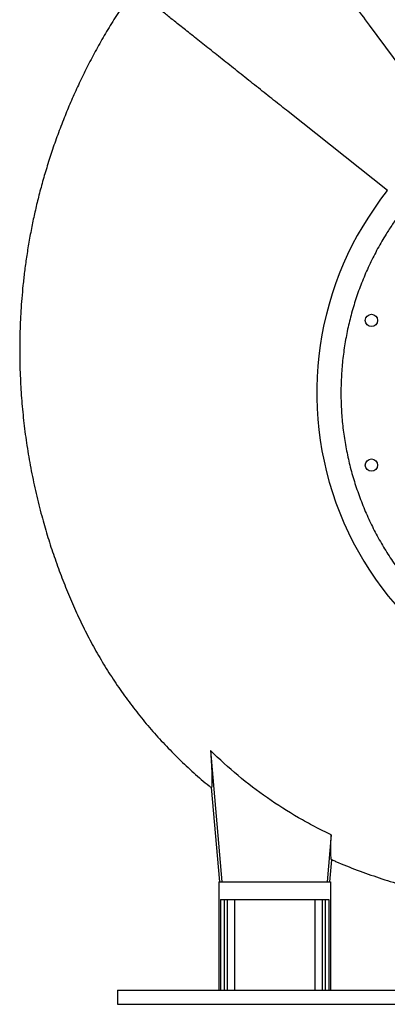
# Model space of a CAD drawing. Header units: millimetres. Extents: x 652 to 2185, y 390 to 2515.
# Tile 1 of 17: x 652 to 1178, y 390 to 1798. Entities that reach past the tile are written whole.
import ezdxf

# ---------------------------------------------------------------- set-up
doc = ezdxf.new("R2010")
doc.units = ezdxf.units.MM

msp = doc.modelspace()

# ---------------------------------------------------------------- linework, layer by layer
at = {"color": 7, "linetype": 'Continuous', "lineweight": 25}
for p, q in [((1265.3, 1638.1), (1152.5, 1790.6)), ((1178.1, 1553.9), (1036.1, 1666.8)), ((1178.1, 1553.9), (1178.1, 1553.9)), ((925, 752.7), (941.2, 564.7)), ((925.9, 699.7), (937.7, 564.7)), ((1097.8, 632), (1092.1, 564.7)), ((1098.3, 596.6), (1095.5, 564.7)), ((936.6, 564.7), (936.6, 409.7)), ((936.6, 564.7), (1096.6, 564.7)), ((1096.6, 564.7), (1096.6, 409.7)), ((939.1, 539.7), (1094.1, 539.7)), ((939.1, 539.7), (939.1, 409.7)), ((944.3, 539.7), (944.3, 409.7)), ((948.7, 539.7), (948.7, 409.7)), ((959.1, 539.7), (959.1, 409.7)), ((1074.1, 539.7), (1074.1, 409.7)), ((1084.6, 539.7), (1084.6, 409.7)), ((1088.9, 539.7), (1088.9, 409.7)), ((1094.1, 539.7), (1094.1, 409.7)), ((791.6, 409.7), (791.6, 389.7)), ((791.6, 409.7), (1476.6, 409.7)), ((791.6, 389.7), (1466.6, 389.7))]:
    msp.add_line(p, q, dxfattribs=at)
for centre in [(1155.3, 1368.2), (1155.3, 1161.2)]:
    msp.add_circle(centre, 8.75, dxfattribs=at)
at = {"color": 1, "linetype": 'Continuous', "lineweight": 25}
msp.add_arc((1541.5, 1264.7), 464.5, 141.4916, 261.9704, dxfattribs=at)
at = {"color": 7, "linetype": 'Continuous', "lineweight": 25}
for points, knots in [([(1152.5, 1790.6), (1145.2, 1800.4), (1130.2, 1820.7), (1110.8, 1846.9), (1095.4, 1867.7), (1084, 1883.1), (1072.9, 1898.1), (1062.1, 1912.7), (1051.8, 1926.6), (1042.1, 1939.8), (1033, 1952.1), (1026, 1961.5), (1020.8, 1968.5), (1017.2, 1973.4), (1013.8, 1978), (1011.1, 1981.6), (1009.1, 1984.3), (1007.7, 1986.3), (1006.3, 1988.1), (1005, 1989.9), (1004, 1991.3), (1003.2, 1992.4), (1002.6, 1993.2), (1002, 1993.9), (1001.3, 1994.9), (1000.8, 1995.6), (1000.4, 1996.1)], [0.5201525, 0.5201525, 0.5201525, 0.5201525, 0.5387493, 0.5573462, 0.5666446, 0.5759431, 0.5852415, 0.5945399, 0.6038384, 0.6131368, 0.6224352, 0.6317337, 0.6363829, 0.6410321, 0.6456813, 0.6503305, 0.6526551, 0.6549798, 0.6573044, 0.659629, 0.6619536, 0.6631159, 0.6642782, 0.6654405, 0.6666028, 0.6689274, 0.6689274, 0.6689274, 0.6689274]), ([(815.6, 1842.2), (810.3, 1834.4), (799.7, 1819.2), (784.9, 1796), (771.1, 1773), (758.3, 1750.1), (746.6, 1727.5), (735.7, 1705.1), (725.7, 1683), (716.2, 1660.3), (707.2, 1636.9), (698.7, 1613.1), (691.2, 1589.7), (684.5, 1567), (678.6, 1544.9), (673.5, 1523.5), (668.9, 1502), (664.9, 1480.4), (661.4, 1458.9), (658.6, 1438.3), (656.4, 1418.6), (654.7, 1399.9), (653.4, 1382.2), (652.5, 1365), (651.9, 1348.1), (651.7, 1331.3), (651.7, 1314.6), (652.1, 1297.8), (653, 1276), (654.8, 1249), (658.1, 1217), (662.5, 1184.9), (668.2, 1152.7), (675, 1120.5), (682.7, 1089.9), (691, 1060.9), (699.8, 1033.6), (709.5, 1006.5), (720.1, 979.7), (731.5, 953.2), (743.8, 927), (757.2, 901.3), (771.7, 876.3), (787.2, 851.8), (803.8, 828.1), (821.3, 805), (839.8, 782.8), (859.3, 761.3), (879.6, 740.6), (900.8, 720.9), (916.3, 707.3), (924.9, 700.6), (925.9, 699.7)], [0, 0, 0, 0, 0.022426, 0.044317, 0.065677, 0.086511, 0.106821, 0.126611, 0.145884, 0.164644, 0.185458, 0.205608, 0.225099, 0.243932, 0.262113, 0.279643, 0.296527, 0.314674, 0.332017, 0.348559, 0.364304, 0.379246, 0.393379, 0.4067, 0.420412, 0.433658, 0.446949, 0.460287, 0.473667, 0.499128, 0.524754, 0.550556, 0.576542, 0.602721, 0.629101, 0.651868, 0.674694, 0.697566, 0.720492, 0.743476, 0.766511, 0.789552, 0.812592, 0.835629, 0.858659, 0.881683, 0.904718, 0.92776, 0.950806, 0.973852, 0.996895, 1, 1, 1, 1]), ([(1036.1, 1666.8), (1032.7, 1669.5), (1025.9, 1674.9), (1015.3, 1683.4), (1004.5, 1692), (993.5, 1700.7), (982.5, 1709.4), (971.5, 1718.2), (960.6, 1726.9), (949.7, 1735.5), (939.1, 1743.9), (928.8, 1752.2), (918.8, 1760.1), (909.1, 1767.8), (899.9, 1775.1), (891.2, 1782.1), (883, 1788.6), (875.3, 1794.7), (868.2, 1800.3), (861.7, 1805.5), (855.9, 1810.1), (850.5, 1814.4), (845.6, 1818.3), (841.4, 1821.7), (838, 1824.4), (834.8, 1826.9), (831.7, 1829.3), (828.7, 1831.7), (825.9, 1834), (823.1, 1836.2), (820.6, 1838.2), (818.4, 1839.9), (816.9, 1841.2), (815.9, 1841.9), (815.6, 1842.2), (815.7, 1842.1), (815.7, 1842.1)], [0, 0, 0, 0, 0.028054, 0.056158, 0.08429, 0.11243, 0.140558, 0.16865, 0.196687, 0.224649, 0.252515, 0.280265, 0.307884, 0.335351, 0.362652, 0.389771, 0.416692, 0.443403, 0.469894, 0.496151, 0.522166, 0.547932, 0.576478, 0.604695, 0.632456, 0.65934, 0.685467, 0.718772, 0.751279, 0.783194, 0.826077, 0.868573, 0.911037, 0.95382, 0.9973, 1, 1, 1, 1]), ([(1205.2, 1532.6), (1201.8, 1528.2), (1195, 1519.4), (1185.4, 1505.7), (1174.9, 1489.6), (1164, 1470.9), (1153.1, 1449.5), (1143.3, 1427.3), (1134.8, 1404.7), (1127.6, 1381.7), (1121.7, 1358.4), (1117.1, 1334.7), (1113.9, 1310.8), (1112, 1286.7), (1111.4, 1262.5), (1112.2, 1238.3), (1114.3, 1214.3), (1117.9, 1190.4), (1122.7, 1166.7), (1128.9, 1143.3), (1136.4, 1120.2), (1145.2, 1097.7), (1155.1, 1075.7), (1166.4, 1054.3), (1178.8, 1033.5), (1192.4, 1013.5), (1207.1, 994.2), (1222.8, 975.8), (1239.5, 958.4), (1257.2, 941.9), (1275.8, 926.5), (1295.2, 912), (1315.5, 898.7), (1336.4, 886.6), (1357.9, 875.6), (1380, 865.9), (1402.7, 857.5), (1425.8, 850.3), (1449.4, 844.6), (1466.3, 841.1), (1475.5, 839.9), (1476.6, 839.7)], [0, 0, 0, 0, 0.018573, 0.037153, 0.055726, 0.082469, 0.109295, 0.136164, 0.163034, 0.189861, 0.216604, 0.243373, 0.270226, 0.297121, 0.324016, 0.350869, 0.377637, 0.404467, 0.431381, 0.458338, 0.485295, 0.51221, 0.539039, 0.565852, 0.59275, 0.61969, 0.646631, 0.673528, 0.700341, 0.727157, 0.754058, 0.781001, 0.807944, 0.834845, 0.86166, 0.888467, 0.915357, 0.942291, 0.969225, 0.996116, 1, 1, 1, 1]), ([(1097.8, 632), (1089.8, 635.8), (1081.9, 639.8), (1070.1, 646), (1066.2, 648.1), (1058.5, 652.3), (1054.7, 654.5), (1035.6, 665.5), (1020.7, 674.9), (991.9, 695), (977.9, 705.6), (950.8, 728.2), (937.7, 740.1), (925, 752.7)], [0, 0, 0, 0, 0.125, 0.125, 0.1875, 0.1875, 0.25, 0.25, 0.5, 0.5, 0.75, 0.75, 1, 1, 1, 1]), ([(925, 752.7), (925.1, 751), (925.4, 747.8), (925.6, 743.3), (925.9, 739.2), (926.1, 735.1), (926.3, 731.2), (926.5, 726.9), (926.7, 722.3), (926.8, 716.9), (926.9, 712), (926.9, 707.4), (926.8, 703.7), (926.6, 701.1), (926.3, 699.7), (926, 699.7), (925.9, 699.7)], [0, 0, 0, 0, 0.033609, 0.067217, 0.101233, 0.135247, 0.176963, 0.218922, 0.296918, 0.375014, 0.471079, 0.568311, 0.679387, 0.790793, 0.902477, 1, 1, 1, 1]), ([(1098.3, 596.6), (1098.2, 596.7), (1098.1, 596.8), (1097.9, 597.5), (1097.6, 598.6), (1097.4, 600.5), (1097.3, 603.2), (1097.2, 606.3), (1097.2, 609), (1097.2, 612.2), (1097.2, 615.3), (1097.3, 618.6), (1097.3, 621.9), (1097.5, 626), (1097.7, 629.6), (1097.8, 631.7), (1097.8, 632)], [0, 0, 0, 0, 0.0741726, 0.1518719, 0.2295712, 0.3272409, 0.4643197, 0.5426531, 0.6213935, 0.6825764, 0.7743776, 0.8283075, 0.8821967, 0.9369683, 0.9917406, 1, 1, 1, 1]), ([(1098.4, 596.7), (1100.3, 595.8), (1112.3, 590.4), (1135, 581.6), (1166.4, 570.4), (1198.2, 560.4), (1230.3, 551.8), (1262.7, 544.4), (1295.4, 538.2), (1328.1, 533.4), (1360.5, 529.8), (1382.1, 528.5), (1392.6, 527.9)], [0, 0, 0, 0, 0.020606, 0.130482, 0.240125, 0.349644, 0.459141, 0.568703, 0.677972, 0.786821, 0.895353, 1, 1, 1, 1])]:
    msp.add_open_spline(points, degree=3, knots=knots, dxfattribs=at)

doc.saveas('drawing.dxf')
